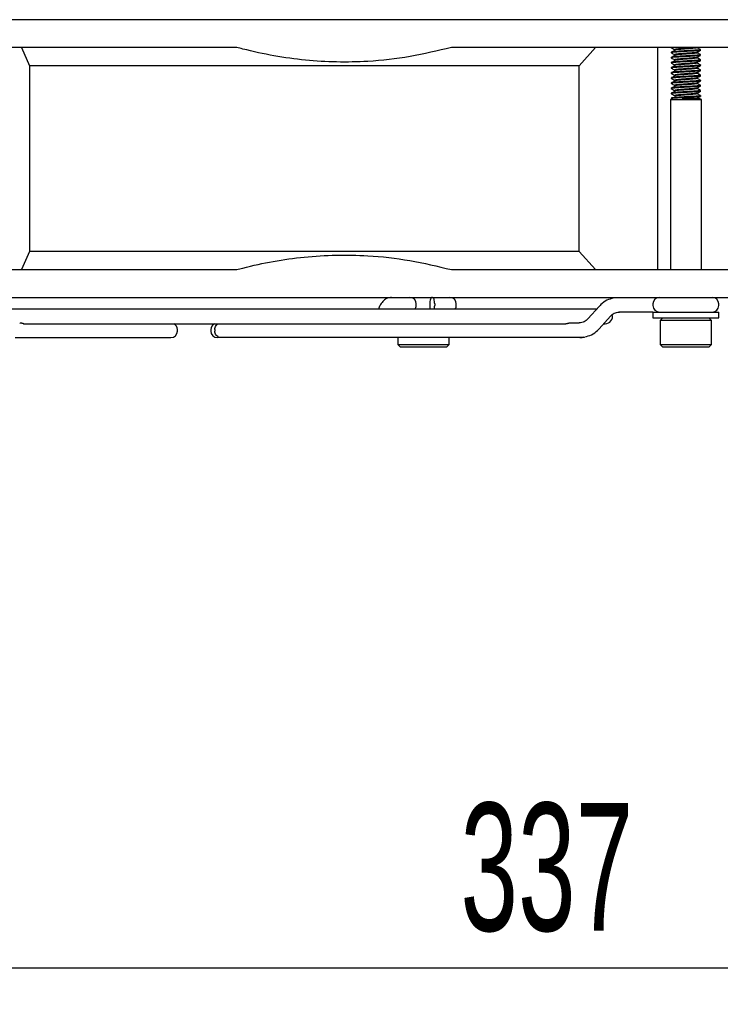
# Model space of a CAD drawing. Header units: millimetres. Extents: x 16 to 577, y 6 to 416.
# Tile 41 of 119: x 249 to 268, y 219 to 246. Entities that reach past the tile are written whole.
import ezdxf

# ---------------------------------------------------------------- set-up
doc = ezdxf.new("R2010")
doc.units = ezdxf.units.MM
doc.layers.add('SLD-0', color=7, linetype='Continuous')
doc.styles.add('SLDTEXTSTYLE0', font='TXT', dxfattribs={"width": 0.605})
doc.dimstyles.new('SLDDIMSTYLE0', dxfattribs={"dimtxt": 3.5, "dimasz": 3.5, "dimexe": 0, "dimexo": 0.0625, "dimgap": 0.875, "dimtad": 1, "dimlfac": 5, "dimrnd": 1e-09, "dimzin": 12, "dimdsep": 46, "dimtxsty": 'SLDTEXTSTYLE0', "dimsah": 1, "dimcen": 0.09, "dimadec": 0, "dimazin": 3, "dimtfac": 1, "dimtofl": 0, "dimtmove": 0, "dimatfit": 3, "dimfxl": 1, "dimfrac": 2, "dimtolj": 1, "dimtzin": 12, "dimarcsym": 0})

# ---------------------------------------------------------------- blocks, each defined once
blk = doc.blocks.new('_D_12')
at = {"layer": 'SLD-0'}
for p, q in [((298.925, 245.559), (298.925, 218.614)), ((231.525, 231.659), (231.525, 218.614)), ((231.525, 219.614), (298.925, 219.614))]:
    blk.add_line(p, q, dxfattribs=at)
for points in [[(231.525, 219.614), (235.025, 219.154), (235.025, 220.074)], [(298.925, 219.614), (295.425, 220.074), (295.425, 219.154)]]:
    blk.add_solid(points, dxfattribs=at)
at = {"layer": 'SLD-0', "insert": (261.215, 224.126), "char_height": 3.5, "attachment_point": 1, "style": 'SLDTEXTSTYLE0'}
blk.add_mtext('337', dxfattribs=at)

msp = doc.modelspace()

# ---------------------------------------------------------------- linework, layer by layer
at = {"color": 7, "linetype": 'Continuous', "lineweight": 25}
for p, q in [((289.2283, 245.5594), (247.422, 245.5594)), ((255.0937, 244.7994), (247.5049, 244.7994)), ((249.2044, 244.7994), (249.416, 244.2994)), ((268.554, 244.7994), (260.9651, 244.7994)), ((264.4582, 244.2994), (264.9119, 244.7994)), ((266.6046, 244.7994), (266.6046, 238.7194)), ((266.9832, 244.7994), (266.9832, 244.7943)), ((266.9832, 244.6718), (266.9832, 244.6543)), ((266.9971, 244.7994), (266.9893, 244.7943)), ((267.0741, 244.7418), (267.0741, 244.7243)), ((267.6922, 244.7943), (267.6922, 244.7994)), ((267.6922, 244.6543), (267.6922, 244.6705)), ((267.7832, 244.7243), (267.7832, 244.7418)), ((266.9832, 244.5318), (266.9832, 244.5143)), ((267.0741, 244.6018), (267.0741, 244.5843)), ((267.0741, 244.4618), (267.0741, 244.4443)), ((267.6922, 244.5143), (267.6922, 244.5305)), ((267.7832, 244.5843), (267.7832, 244.6018)), ((267.7832, 244.4443), (267.7832, 244.4618)), ((264.4582, 244.2994), (249.416, 244.2994)), ((249.416, 244.2994), (249.416, 239.2194)), ((264.4582, 239.2194), (264.4582, 244.2994)), ((266.9832, 244.3918), (266.9832, 244.3743)), ((266.9832, 244.2518), (266.9832, 244.2343)), ((267.0741, 244.3218), (267.0741, 244.3043)), ((267.0741, 244.1818), (267.0741, 244.1643)), ((267.6922, 244.3743), (267.6922, 244.3905)), ((267.6922, 244.2343), (267.6922, 244.2505)), ((267.7832, 244.3043), (267.7832, 244.3218)), ((267.7832, 244.1643), (267.7832, 244.1818)), ((266.9832, 244.1118), (266.9832, 244.0943)), ((266.9832, 243.9718), (266.9832, 243.9543)), ((267.0741, 244.0418), (267.0741, 244.0243)), ((267.0741, 243.9018), (267.0741, 243.8843)), ((267.6922, 244.0943), (267.6922, 244.1105)), ((267.6922, 243.9543), (267.6922, 243.9705)), ((267.7832, 244.0243), (267.7832, 244.0418)), ((267.7832, 243.8843), (267.7832, 243.9018)), ((266.9832, 243.8318), (266.9832, 243.8143)), ((266.9832, 243.6918), (266.9832, 243.6743)), ((267.0741, 243.7618), (267.0741, 243.7443)), ((267.0741, 243.6218), (267.0741, 243.6043)), ((267.6922, 243.8143), (267.6922, 243.8305)), ((267.6922, 243.6743), (267.6922, 243.6905)), ((267.7832, 243.7443), (267.7832, 243.7618)), ((267.7832, 243.6043), (267.7832, 243.6218)), ((266.9949, 243.3889), (266.9578, 243.3754)), ((266.9578, 243.3754), (266.9578, 238.7194)), ((266.9578, 243.3754), (267.3365, 243.3754)), ((266.9832, 243.5518), (266.9832, 243.5343)), ((267.0741, 243.4818), (267.0741, 243.4643)), ((267.2825, 243.3994), (267.7425, 243.3994)), ((267.3365, 243.3754), (267.8086, 243.3754)), ((267.6922, 243.5343), (267.6922, 243.5505)), ((267.8086, 243.3754), (267.7425, 243.3994)), ((267.7832, 243.4643), (267.7832, 243.4818)), ((267.8086, 238.7194), (267.8086, 243.3754)), ((249.416, 239.2194), (249.2044, 238.7194)), ((264.4582, 239.2194), (249.416, 239.2194)), ((264.9119, 238.7194), (264.4582, 239.2194)), ((247.5049, 238.7194), (255.0937, 238.7194)), ((260.9651, 238.7194), (268.554, 238.7194)), ((247.5049, 237.9594), (268.554, 237.9594)), ((258.9788, 237.6679), (258.9667, 237.6394)), ((260.0052, 237.7394), (260.0052, 237.7794)), ((260.3718, 237.7794), (260.3718, 237.7394)), ((260.5086, 237.7794), (260.5086, 237.7394)), ((261.1008, 237.7394), (261.1008, 237.7794)), ((265.0152, 237.7187), (264.6993, 237.3701)), ((266.4832, 237.7794), (266.4832, 237.7394)), ((268.2832, 237.7394), (268.2832, 237.7794)), ((264.9433, 237.6394), (248.8837, 237.6394)), ((265.0086, 237.1001), (265.3245, 237.4486)), ((266.446, 237.5594), (265.5459, 237.5594)), ((266.4832, 237.5594), (266.446, 237.5594)), ((266.4832, 237.5594), (266.4832, 237.3994)), ((266.4832, 237.5594), (267.3562, 237.5594)), ((266.4832, 237.3994), (267.3562, 237.3994)), ((266.7532, 237.3994), (266.6832, 237.3294)), ((267.3562, 237.5594), (268.2832, 237.5594)), ((267.3562, 237.3994), (268.2832, 237.3994)), ((268.0832, 237.3294), (268.0132, 237.3994)), ((268.2832, 237.3994), (268.2832, 237.5594)), ((249.2607, 237.2394), (264.0779, 237.2394)), ((264.1917, 237.2594), (264.461, 237.2594)), ((265.1349, 237.2394), (265.1752, 237.2394)), ((266.6832, 237.3294), (266.6832, 236.6694)), ((268.0832, 237.3294), (266.6832, 237.3294)), ((268.0832, 236.6694), (268.0832, 237.3294)), ((249.0264, 236.8594), (253.0801, 236.8594)), ((253.0801, 236.8594), (253.2881, 236.8594)), ((253.4681, 237.0394), (253.4681, 237.0794)), ((254.3823, 237.0794), (254.3823, 237.0394)), ((254.4914, 237.0794), (254.4914, 237.0394)), ((254.6608, 236.8594), (254.5623, 236.8594)), ((255.768, 236.8594), (254.6608, 236.8594)), ((264.461, 236.8594), (255.768, 236.8594)), ((259.5008, 236.8594), (259.5008, 236.6694)), ((260.9008, 236.6694), (260.9008, 236.8594)), ((264.4779, 236.8594), (264.461, 236.8594)), ((259.5008, 236.6694), (259.5708, 236.5994)), ((259.5008, 236.6694), (260.9008, 236.6694)), ((260.8308, 236.5994), (259.5708, 236.5994)), ((260.8308, 236.5994), (260.9008, 236.6694)), ((266.6832, 236.6694), (266.7532, 236.5994)), ((266.6832, 236.6694), (268.0832, 236.6694)), ((268.0132, 236.5994), (266.7532, 236.5994)), ((268.0132, 236.5994), (268.0832, 236.6694))]:
    msp.add_line(p, q, dxfattribs=at)
at = {"color": 7, "linetype": 'Continuous', "lineweight": 25, "flags": 128}
for points in [[(260.4333, 237.9594), (260.4213, 237.9559), (260.4098, 237.9457), (260.3991, 237.9291), (260.3898, 237.9067), (260.3821, 237.8794), (260.3764, 237.8483), (260.3729, 237.8145), (260.3718, 237.7794)], [(260.5086, 237.7794), (260.5074, 237.8145), (260.5039, 237.8483), (260.4982, 237.8794), (260.4905, 237.9067), (260.4812, 237.9291), (260.4706, 237.9457), (260.459, 237.9559), (260.447, 237.9594)], [(265.4128, 237.9458), (265.4748, 237.9555), (265.5459, 237.9594)], [(264.5941, 236.873), (264.5321, 236.8632), (264.461, 236.8594)], [(264.4779, 236.8594), (264.549, 236.8632), (264.6125, 236.8733)]]:
    msp.add_lwpolyline(points, dxfattribs=at)
at = {"color": 7, "linetype": 'Continuous', "lineweight": 25}
for centre, radius, start, end in [((259.8252, 237.7794), 0.18, 0, 90), ((260.9208, 237.7794), 0.18, 0, 90), ((266.6632, 237.7794), 0.18, 90, 180), ((268.1032, 237.7794), 0.18, 0, 90), ((259.8252, 237.7394), 0.18, 326.25101, 0), ((260.8301, 237.7364), 0.4583, 179.62664, 192.21956), ((260.0502, 237.7364), 0.4583, 347.78044, 0.37336), ((260.9208, 237.7394), 0.18, 326.25101, 0), ((266.6632, 237.7394), 0.18, 180, 270), ((268.1032, 237.7394), 0.18, 270, 0), ((265.1752, 237.4394), 0.2, 270, 13.95281), ((253.2881, 237.0794), 0.18, 0, 62.73396), ((254.5623, 237.0794), 0.18, 117.26604, 180), ((253.2881, 237.0394), 0.18, 270, 0), ((254.5623, 237.0394), 0.18, 180, 270)]:
    msp.add_arc(centre, radius, start, end, dxfattribs=at)
for points, knots in [([(260.9651, 244.7994), (260.5898, 244.7091), (259.836, 244.5278), (258.5003, 244.379), (257.2494, 244.401), (256.1098, 244.5614), (255.4848, 244.6963), (255.1483, 244.785), (255.0937, 244.7994)], [0, 0, 0, 0, 0.1944483, 0.3906032, 0.6777717, 0.8246565, 0.9715591, 1, 1, 1, 1]), ([(266.9832, 244.7942), (266.9983, 244.7854), (267.0286, 244.7678), (267.059, 244.7502), (267.0741, 244.7414)], [0, 0, 0, 0, 0.5000819, 1, 1, 1, 1]), ([(267.7739, 244.7439), (267.7777, 244.7424), (267.789, 244.738), (267.7409, 244.731), (267.6404, 244.7214), (267.4974, 244.7135), (267.3382, 244.7044), (267.1851, 244.6953), (267.0641, 244.6874), (266.9913, 244.6787), (266.9899, 244.6738), (266.9893, 244.6718)], [0, 0, 0, 0, 0.0632131, 0.183663, 0.3072786, 0.4259998, 0.5485421, 0.6710844, 0.7898056, 0.9134211, 1, 1, 1, 1]), ([(267.7771, 244.7243), (267.7788, 244.7235), (267.787, 244.7198), (267.7399, 244.7135), (267.6407, 244.7039), (267.4973, 244.696), (267.3382, 244.6869), (267.1851, 244.6778), (267.0641, 244.6699), (266.9913, 244.6612), (266.9899, 244.6563), (266.9893, 244.6543)], [0, 0, 0, 0, 0.03489498, 0.158986, 0.28633837, 0.40864835, 0.53489498, 0.6611416, 0.78345158, 0.91080396, 1, 1, 1, 1]), ([(267.083, 244.7192), (267.0684, 244.7104), (267.0393, 244.6928), (267.0103, 244.6752), (266.9958, 244.6664)], [0, 0, 0, 0, 0.4999523, 1, 1, 1, 1]), ([(267.6421, 244.7994), (267.6217, 244.7967), (267.5781, 244.791), (267.4709, 244.7835), (267.3486, 244.7744), (267.2301, 244.7653), (267.1366, 244.7574), (267.0803, 244.7487), (267.0792, 244.7437), (267.0787, 244.7417)], [0, 0, 0, 0, 0.1306464, 0.2793205, 0.4328005, 0.5862805, 0.7349545, 0.8897849, 1, 1, 1, 1]), ([(267.6893, 244.6691), (267.6805, 244.6664), (267.6626, 244.6609), (267.581, 244.6514), (267.4717, 244.6435), (267.3484, 244.6344), (267.2302, 244.6253), (267.1366, 244.6174), (267.0803, 244.6087), (267.0792, 244.6037), (267.0787, 244.6017)], [0, 0, 0, 0, 0.1249814, 0.2572618, 0.3842825, 0.5154092, 0.6465359, 0.7735566, 0.905837, 1, 1, 1, 1]), ([(267.6875, 244.7943), (267.6889, 244.7935), (267.6952, 244.7898), (267.6588, 244.7835), (267.5822, 244.7739), (267.4714, 244.766), (267.3484, 244.7569), (267.2302, 244.7478), (267.1366, 244.7399), (267.0804, 244.7312), (267.0793, 244.7263), (267.0788, 244.7243)], [0, 0, 0, 0, 0.0348938, 0.1589808, 0.2863434, 0.408642, 0.5348938, 0.6611457, 0.7834442, 0.9108069, 1, 1, 1, 1]), ([(267.6895, 244.6689), (267.7047, 244.6777), (267.7351, 244.6954), (267.7656, 244.7131), (267.7809, 244.7219)], [0, 0, 0, 0, 0.4997593, 1, 1, 1, 1]), ([(267.7815, 244.7437), (267.7662, 244.7526), (267.7365, 244.7698), (267.7067, 244.7871), (267.6922, 244.7955)], [0, 0, 0, 0, 0.5134588, 1, 1, 1, 1]), ([(266.9832, 244.6542), (266.9983, 244.6454), (267.0286, 244.6278), (267.059, 244.6102), (267.0741, 244.6014)], [0, 0, 0, 0, 0.5000819, 1, 1, 1, 1]), ([(266.9832, 244.5142), (266.9983, 244.5054), (267.0286, 244.4878), (267.059, 244.4702), (267.0741, 244.4614)], [0, 0, 0, 0, 0.5000819, 1, 1, 1, 1]), ([(267.7739, 244.6039), (267.7777, 244.6024), (267.789, 244.598), (267.7409, 244.591), (267.6404, 244.5814), (267.4974, 244.5735), (267.3382, 244.5644), (267.1851, 244.5553), (267.0641, 244.5474), (266.9913, 244.5387), (266.9899, 244.5338), (266.9893, 244.5318)], [0, 0, 0, 0, 0.0632131, 0.183663, 0.3072786, 0.4259998, 0.5485421, 0.6710844, 0.7898056, 0.9134211, 1, 1, 1, 1]), ([(267.7771, 244.5843), (267.7788, 244.5835), (267.787, 244.5798), (267.7399, 244.5735), (267.6407, 244.5639), (267.4973, 244.556), (267.3382, 244.5469), (267.1851, 244.5378), (267.0641, 244.5299), (266.9913, 244.5212), (266.9899, 244.5163), (266.9893, 244.5143)], [0, 0, 0, 0, 0.034895, 0.158986, 0.2863384, 0.4086484, 0.534895, 0.6611416, 0.7834516, 0.910804, 1, 1, 1, 1]), ([(267.7739, 244.4639), (267.7777, 244.4624), (267.789, 244.458), (267.7409, 244.451), (267.6404, 244.4414), (267.4974, 244.4335), (267.3382, 244.4244), (267.1851, 244.4153), (267.0641, 244.4074), (266.9913, 244.3987), (266.9899, 244.3938), (266.9893, 244.3918)], [0, 0, 0, 0, 0.0632131, 0.183663, 0.3072786, 0.4259998, 0.5485421, 0.6710844, 0.7898056, 0.9134211, 1, 1, 1, 1]), ([(267.7771, 244.4443), (267.7788, 244.4435), (267.787, 244.4398), (267.7399, 244.4335), (267.6407, 244.4239), (267.4973, 244.416), (267.3382, 244.4069), (267.1851, 244.3978), (267.0641, 244.3899), (266.9913, 244.3812), (266.9899, 244.3763), (266.9893, 244.3743)], [0, 0, 0, 0, 0.034895, 0.158986, 0.2863384, 0.4086484, 0.534895, 0.6611416, 0.7834516, 0.910804, 1, 1, 1, 1]), ([(267.083, 244.5792), (267.0684, 244.5704), (267.0393, 244.5528), (267.0103, 244.5352), (266.9958, 244.5264)], [0, 0, 0, 0, 0.4999523, 1, 1, 1, 1]), ([(267.083, 244.4392), (267.0684, 244.4304), (267.0397, 244.4131), (267.0112, 244.3958), (266.9972, 244.3873)], [0, 0, 0, 0, 0.5080564, 1, 1, 1, 1]), ([(267.6893, 244.5291), (267.6805, 244.5264), (267.6626, 244.5209), (267.581, 244.5114), (267.4717, 244.5035), (267.3484, 244.4944), (267.2302, 244.4853), (267.1366, 244.4774), (267.0803, 244.4687), (267.0792, 244.4637), (267.0787, 244.4617)], [0, 0, 0, 0, 0.1249814, 0.2572618, 0.3842825, 0.5154092, 0.6465359, 0.7735566, 0.905837, 1, 1, 1, 1]), ([(267.6875, 244.6543), (267.6889, 244.6535), (267.6952, 244.6498), (267.6588, 244.6435), (267.5822, 244.6339), (267.4714, 244.626), (267.3484, 244.6169), (267.2302, 244.6078), (267.1366, 244.5999), (267.0804, 244.5912), (267.0793, 244.5863), (267.0788, 244.5843)], [0, 0, 0, 0, 0.0348938, 0.1589808, 0.2863434, 0.408642, 0.5348938, 0.6611457, 0.7834442, 0.9108069, 1, 1, 1, 1]), ([(267.6875, 244.5143), (267.6889, 244.5135), (267.6952, 244.5098), (267.6588, 244.5035), (267.5822, 244.4939), (267.4714, 244.486), (267.3484, 244.4769), (267.2302, 244.4678), (267.1366, 244.4599), (267.0804, 244.4512), (267.0793, 244.4463), (267.0788, 244.4443)], [0, 0, 0, 0, 0.0348938, 0.1589808, 0.2863434, 0.408642, 0.5348938, 0.6611457, 0.7834442, 0.9108069, 1, 1, 1, 1]), ([(267.6895, 244.5289), (267.7047, 244.5377), (267.7351, 244.5554), (267.7656, 244.5731), (267.7809, 244.5819)], [0, 0, 0, 0, 0.4997593, 1, 1, 1, 1]), ([(267.6895, 244.3889), (267.7047, 244.3977), (267.7351, 244.4154), (267.7656, 244.4331), (267.7809, 244.4419)], [0, 0, 0, 0, 0.4997593, 1, 1, 1, 1]), ([(267.7815, 244.6037), (267.7662, 244.6126), (267.7365, 244.6298), (267.7067, 244.6471), (267.6922, 244.6555)], [0, 0, 0, 0, 0.5134588, 1, 1, 1, 1]), ([(267.7815, 244.4637), (267.7662, 244.4726), (267.7365, 244.4898), (267.7067, 244.5071), (267.6922, 244.5155)], [0, 0, 0, 0, 0.5134588, 1, 1, 1, 1]), ([(266.9832, 244.3742), (266.9983, 244.3654), (267.0286, 244.3478), (267.059, 244.3302), (267.0741, 244.3214)], [0, 0, 0, 0, 0.5000819, 1, 1, 1, 1]), ([(266.9832, 244.2342), (266.9983, 244.2254), (267.0286, 244.2078), (267.059, 244.1902), (267.0741, 244.1814)], [0, 0, 0, 0, 0.5000819, 1, 1, 1, 1]), ([(267.7739, 244.3239), (267.7777, 244.3224), (267.789, 244.318), (267.7409, 244.311), (267.6404, 244.3014), (267.4974, 244.2935), (267.3382, 244.2844), (267.1851, 244.2753), (267.0641, 244.2674), (266.9913, 244.2587), (266.9899, 244.2538), (266.9893, 244.2518)], [0, 0, 0, 0, 0.0632131, 0.183663, 0.3072786, 0.4259998, 0.5485421, 0.6710844, 0.7898056, 0.9134211, 1, 1, 1, 1]), ([(267.7771, 244.3043), (267.7788, 244.3035), (267.787, 244.2998), (267.7399, 244.2935), (267.6407, 244.2839), (267.4973, 244.276), (267.3382, 244.2669), (267.1851, 244.2578), (267.0641, 244.2499), (266.9913, 244.2412), (266.9899, 244.2363), (266.9893, 244.2343)], [0, 0, 0, 0, 0.034895, 0.158986, 0.2863384, 0.4086484, 0.534895, 0.6611416, 0.7834516, 0.910804, 1, 1, 1, 1]), ([(267.7739, 244.1839), (267.7777, 244.1824), (267.789, 244.178), (267.7409, 244.171), (267.6404, 244.1614), (267.4974, 244.1535), (267.3382, 244.1444), (267.1851, 244.1353), (267.0641, 244.1274), (266.9913, 244.1187), (266.9899, 244.1138), (266.9893, 244.1118)], [0, 0, 0, 0, 0.0632131, 0.183663, 0.3072786, 0.4259998, 0.5485421, 0.6710844, 0.7898056, 0.9134211, 1, 1, 1, 1]), ([(267.7771, 244.1643), (267.7788, 244.1635), (267.787, 244.1598), (267.7399, 244.1535), (267.6407, 244.1439), (267.4973, 244.136), (267.3382, 244.1269), (267.1851, 244.1178), (267.0641, 244.1099), (266.9913, 244.1012), (266.9899, 244.0963), (266.9893, 244.0943)], [0, 0, 0, 0, 0.034895, 0.158986, 0.2863384, 0.4086484, 0.534895, 0.6611416, 0.7834516, 0.910804, 1, 1, 1, 1]), ([(267.083, 244.2992), (267.0684, 244.2904), (267.0393, 244.2728), (267.0103, 244.2552), (266.9958, 244.2464)], [0, 0, 0, 0, 0.4999523, 1, 1, 1, 1]), ([(267.083, 244.1592), (267.0684, 244.1504), (267.0393, 244.1328), (267.0103, 244.1152), (266.9958, 244.1064)], [0, 0, 0, 0, 0.4999523, 1, 1, 1, 1]), ([(267.6893, 244.3891), (267.6805, 244.3864), (267.6626, 244.3809), (267.581, 244.3714), (267.4717, 244.3635), (267.3484, 244.3544), (267.2302, 244.3453), (267.1366, 244.3374), (267.0803, 244.3287), (267.0792, 244.3237), (267.0787, 244.3217)], [0, 0, 0, 0, 0.1249814, 0.2572618, 0.3842825, 0.5154092, 0.6465359, 0.7735566, 0.905837, 1, 1, 1, 1]), ([(267.6893, 244.2491), (267.6805, 244.2464), (267.6626, 244.2409), (267.581, 244.2314), (267.4717, 244.2235), (267.3484, 244.2144), (267.2302, 244.2053), (267.1366, 244.1974), (267.0803, 244.1887), (267.0792, 244.1837), (267.0787, 244.1817)], [0, 0, 0, 0, 0.1249814, 0.2572618, 0.3842825, 0.5154092, 0.6465359, 0.7735566, 0.905837, 1, 1, 1, 1]), ([(267.6875, 244.3743), (267.6889, 244.3735), (267.6952, 244.3698), (267.6588, 244.3635), (267.5822, 244.3539), (267.4714, 244.346), (267.3484, 244.3369), (267.2302, 244.3278), (267.1366, 244.3199), (267.0804, 244.3112), (267.0793, 244.3063), (267.0788, 244.3043)], [0, 0, 0, 0, 0.0348938, 0.1589808, 0.2863434, 0.408642, 0.5348938, 0.6611457, 0.7834442, 0.9108069, 1, 1, 1, 1]), ([(267.6875, 244.2343), (267.6889, 244.2335), (267.6952, 244.2298), (267.6588, 244.2235), (267.5822, 244.2139), (267.4714, 244.206), (267.3484, 244.1969), (267.2302, 244.1878), (267.1366, 244.1799), (267.0804, 244.1712), (267.0793, 244.1663), (267.0788, 244.1643)], [0, 0, 0, 0, 0.0348938, 0.1589808, 0.2863434, 0.408642, 0.5348938, 0.6611457, 0.7834442, 0.9108069, 1, 1, 1, 1]), ([(267.6895, 244.2489), (267.7047, 244.2577), (267.7351, 244.2754), (267.7656, 244.2931), (267.7809, 244.3019)], [0, 0, 0, 0, 0.4997593, 1, 1, 1, 1]), ([(267.6895, 244.1089), (267.7047, 244.1177), (267.7351, 244.1354), (267.7656, 244.1531), (267.7809, 244.1619)], [0, 0, 0, 0, 0.4997593, 1, 1, 1, 1]), ([(267.7815, 244.3237), (267.7662, 244.3326), (267.7365, 244.3498), (267.7067, 244.3671), (267.6922, 244.3755)], [0, 0, 0, 0, 0.5134588, 1, 1, 1, 1]), ([(267.7815, 244.1837), (267.7662, 244.1926), (267.7365, 244.2098), (267.7067, 244.2271), (267.6922, 244.2355)], [0, 0, 0, 0, 0.5134588, 1, 1, 1, 1]), ([(266.9832, 244.0942), (266.9983, 244.0854), (267.0286, 244.0678), (267.059, 244.0502), (267.0741, 244.0414)], [0, 0, 0, 0, 0.5000819, 1, 1, 1, 1]), ([(266.9832, 243.9542), (266.9983, 243.9454), (267.0286, 243.9278), (267.059, 243.9102), (267.0741, 243.9014)], [0, 0, 0, 0, 0.5000819, 1, 1, 1, 1]), ([(267.7739, 244.0439), (267.7777, 244.0424), (267.789, 244.038), (267.7409, 244.031), (267.6404, 244.0214), (267.4974, 244.0135), (267.3382, 244.0044), (267.1851, 243.9953), (267.0641, 243.9874), (266.9913, 243.9787), (266.9899, 243.9738), (266.9893, 243.9718)], [0, 0, 0, 0, 0.0632131, 0.183663, 0.3072786, 0.4259998, 0.5485421, 0.6710844, 0.7898056, 0.9134211, 1, 1, 1, 1]), ([(267.7771, 244.0243), (267.7788, 244.0235), (267.787, 244.0198), (267.7399, 244.0135), (267.6407, 244.0039), (267.4973, 243.996), (267.3382, 243.9869), (267.1851, 243.9778), (267.0641, 243.9699), (266.9913, 243.9612), (266.9899, 243.9563), (266.9893, 243.9543)], [0, 0, 0, 0, 0.034895, 0.158986, 0.2863384, 0.4086484, 0.534895, 0.6611416, 0.7834516, 0.910804, 1, 1, 1, 1]), ([(267.7739, 243.9039), (267.7777, 243.9024), (267.789, 243.898), (267.7409, 243.891), (267.6404, 243.8814), (267.4974, 243.8735), (267.3382, 243.8644), (267.1851, 243.8553), (267.0641, 243.8474), (266.9913, 243.8387), (266.9899, 243.8338), (266.9893, 243.8318)], [0, 0, 0, 0, 0.0632131, 0.183663, 0.3072786, 0.4259998, 0.5485421, 0.6710844, 0.7898056, 0.9134211, 1, 1, 1, 1]), ([(267.7771, 243.8843), (267.7788, 243.8835), (267.787, 243.8798), (267.7399, 243.8735), (267.6407, 243.8639), (267.4973, 243.856), (267.3382, 243.8469), (267.1851, 243.8378), (267.0641, 243.8299), (266.9913, 243.8212), (266.9899, 243.8163), (266.9893, 243.8143)], [0, 0, 0, 0, 0.034895, 0.158986, 0.2863384, 0.4086484, 0.534895, 0.6611416, 0.7834516, 0.910804, 1, 1, 1, 1]), ([(267.083, 244.0192), (267.0684, 244.0104), (267.0393, 243.9928), (267.0103, 243.9752), (266.9958, 243.9664)], [0, 0, 0, 0, 0.4999523, 1, 1, 1, 1]), ([(267.083, 243.8792), (267.0684, 243.8704), (267.0393, 243.8528), (267.0103, 243.8352), (266.9958, 243.8264)], [0, 0, 0, 0, 0.4999523, 1, 1, 1, 1]), ([(267.6893, 244.1091), (267.6805, 244.1064), (267.6626, 244.1009), (267.581, 244.0914), (267.4717, 244.0835), (267.3484, 244.0744), (267.2302, 244.0653), (267.1366, 244.0574), (267.0803, 244.0487), (267.0792, 244.0437), (267.0787, 244.0417)], [0, 0, 0, 0, 0.1249814, 0.2572618, 0.3842825, 0.5154092, 0.6465359, 0.7735566, 0.905837, 1, 1, 1, 1]), ([(267.6893, 243.9691), (267.6805, 243.9664), (267.6626, 243.9609), (267.581, 243.9514), (267.4717, 243.9435), (267.3484, 243.9344), (267.2302, 243.9253), (267.1366, 243.9174), (267.0803, 243.9087), (267.0792, 243.9037), (267.0787, 243.9017)], [0, 0, 0, 0, 0.1249814, 0.2572618, 0.3842825, 0.5154092, 0.6465359, 0.7735566, 0.905837, 1, 1, 1, 1]), ([(267.6875, 244.0943), (267.6889, 244.0935), (267.6952, 244.0898), (267.6588, 244.0835), (267.5822, 244.0739), (267.4714, 244.066), (267.3484, 244.0569), (267.2302, 244.0478), (267.1366, 244.0399), (267.0804, 244.0312), (267.0793, 244.0263), (267.0788, 244.0243)], [0, 0, 0, 0, 0.0348938, 0.1589808, 0.2863434, 0.408642, 0.5348938, 0.6611457, 0.7834442, 0.9108069, 1, 1, 1, 1]), ([(267.6875, 243.9543), (267.6889, 243.9535), (267.6952, 243.9498), (267.6588, 243.9435), (267.5822, 243.9339), (267.4714, 243.926), (267.3484, 243.9169), (267.2302, 243.9078), (267.1366, 243.8999), (267.0804, 243.8912), (267.0793, 243.8863), (267.0788, 243.8843)], [0, 0, 0, 0, 0.0348938, 0.1589808, 0.2863434, 0.408642, 0.5348938, 0.6611457, 0.7834442, 0.9108069, 1, 1, 1, 1]), ([(267.6895, 243.9689), (267.7047, 243.9777), (267.7351, 243.9954), (267.7656, 244.0131), (267.7809, 244.0219)], [0, 0, 0, 0, 0.4997593, 1, 1, 1, 1]), ([(267.6895, 243.8289), (267.7047, 243.8377), (267.7351, 243.8554), (267.7656, 243.8731), (267.7809, 243.8819)], [0, 0, 0, 0, 0.4997593, 1, 1, 1, 1]), ([(267.7815, 244.0437), (267.7662, 244.0526), (267.7365, 244.0698), (267.7067, 244.0871), (267.6922, 244.0955)], [0, 0, 0, 0, 0.5134588, 1, 1, 1, 1]), ([(267.7815, 243.9037), (267.7662, 243.9126), (267.7365, 243.9298), (267.7067, 243.9471), (267.6922, 243.9555)], [0, 0, 0, 0, 0.5134588, 1, 1, 1, 1]), ([(266.9832, 243.8142), (266.9983, 243.8054), (267.0286, 243.7878), (267.059, 243.7702), (267.0741, 243.7614)], [0, 0, 0, 0, 0.5000819, 1, 1, 1, 1]), ([(266.9832, 243.6742), (266.9983, 243.6654), (267.0286, 243.6478), (267.059, 243.6302), (267.0741, 243.6214)], [0, 0, 0, 0, 0.5000819, 1, 1, 1, 1]), ([(267.7739, 243.7639), (267.7777, 243.7624), (267.789, 243.758), (267.7409, 243.751), (267.6404, 243.7414), (267.4974, 243.7335), (267.3382, 243.7244), (267.1851, 243.7153), (267.0641, 243.7074), (266.9913, 243.6987), (266.9899, 243.6938), (266.9893, 243.6918)], [0, 0, 0, 0, 0.0632131, 0.183663, 0.3072786, 0.4259998, 0.5485421, 0.6710844, 0.7898056, 0.9134211, 1, 1, 1, 1]), ([(267.7771, 243.7443), (267.7788, 243.7435), (267.787, 243.7398), (267.7399, 243.7335), (267.6407, 243.7239), (267.4973, 243.716), (267.3382, 243.7069), (267.1851, 243.6978), (267.0641, 243.6899), (266.9913, 243.6812), (266.9899, 243.6763), (266.9893, 243.6743)], [0, 0, 0, 0, 0.034895, 0.158986, 0.2863384, 0.4086484, 0.534895, 0.6611416, 0.7834516, 0.910804, 1, 1, 1, 1]), ([(267.7739, 243.6239), (267.7777, 243.6224), (267.789, 243.618), (267.7409, 243.611), (267.6404, 243.6014), (267.4974, 243.5935), (267.3382, 243.5844), (267.1851, 243.5753), (267.0641, 243.5674), (266.9913, 243.5587), (266.9899, 243.5538), (266.9893, 243.5518)], [0, 0, 0, 0, 0.0632131, 0.183663, 0.3072786, 0.4259998, 0.5485421, 0.6710844, 0.7898056, 0.9134211, 1, 1, 1, 1]), ([(267.7771, 243.6043), (267.7788, 243.6035), (267.787, 243.5998), (267.7399, 243.5935), (267.6407, 243.5839), (267.4973, 243.576), (267.3382, 243.5669), (267.1851, 243.5578), (267.0641, 243.5499), (266.9913, 243.5412), (266.9899, 243.5363), (266.9893, 243.5343)], [0, 0, 0, 0, 0.03489498, 0.158986, 0.28633837, 0.40864835, 0.53489498, 0.6611416, 0.78345158, 0.91080396, 1, 1, 1, 1]), ([(267.083, 243.7392), (267.0684, 243.7304), (267.0393, 243.7128), (267.0103, 243.6952), (266.9958, 243.6864)], [0, 0, 0, 0, 0.4999523, 1, 1, 1, 1]), ([(267.083, 243.5992), (267.0684, 243.5904), (267.0393, 243.5728), (267.0103, 243.5552), (266.9958, 243.5464)], [0, 0, 0, 0, 0.4999523, 1, 1, 1, 1]), ([(267.6893, 243.8291), (267.6805, 243.8264), (267.6626, 243.8209), (267.581, 243.8114), (267.4717, 243.8035), (267.3484, 243.7944), (267.2302, 243.7853), (267.1366, 243.7774), (267.0803, 243.7687), (267.0792, 243.7637), (267.0787, 243.7617)], [0, 0, 0, 0, 0.12498145, 0.25726182, 0.38428251, 0.51540921, 0.6465359, 0.77355659, 0.90583696, 1, 1, 1, 1]), ([(267.6893, 243.6891), (267.6805, 243.6864), (267.6626, 243.6809), (267.581, 243.6714), (267.4717, 243.6635), (267.3484, 243.6544), (267.2302, 243.6453), (267.1366, 243.6374), (267.0803, 243.6287), (267.0792, 243.6237), (267.0787, 243.6217)], [0, 0, 0, 0, 0.1249814, 0.2572618, 0.3842825, 0.5154092, 0.6465359, 0.7735566, 0.905837, 1, 1, 1, 1]), ([(267.6875, 243.8143), (267.6889, 243.8135), (267.6952, 243.8098), (267.6588, 243.8035), (267.5822, 243.7939), (267.4714, 243.786), (267.3484, 243.7769), (267.2302, 243.7678), (267.1366, 243.7599), (267.0804, 243.7512), (267.0793, 243.7463), (267.0788, 243.7443)], [0, 0, 0, 0, 0.0348938, 0.1589808, 0.2863434, 0.408642, 0.5348938, 0.6611457, 0.7834442, 0.9108069, 1, 1, 1, 1]), ([(267.6875, 243.6743), (267.6889, 243.6735), (267.6952, 243.6698), (267.6588, 243.6635), (267.5822, 243.6539), (267.4714, 243.646), (267.3484, 243.6369), (267.2302, 243.6278), (267.1366, 243.6199), (267.0804, 243.6112), (267.0793, 243.6063), (267.0788, 243.6043)], [0, 0, 0, 0, 0.0348938, 0.1589808, 0.2863434, 0.408642, 0.5348938, 0.6611457, 0.7834442, 0.9108069, 1, 1, 1, 1]), ([(267.6895, 243.6889), (267.7047, 243.6977), (267.7351, 243.7154), (267.7656, 243.7331), (267.7809, 243.7419)], [0, 0, 0, 0, 0.4997593, 1, 1, 1, 1]), ([(267.6895, 243.5489), (267.7047, 243.5577), (267.7351, 243.5754), (267.7656, 243.5931), (267.7809, 243.6019)], [0, 0, 0, 0, 0.4997593, 1, 1, 1, 1]), ([(267.7815, 243.7637), (267.7662, 243.7726), (267.7365, 243.7898), (267.7067, 243.8071), (267.6922, 243.8155)], [0, 0, 0, 0, 0.5134588, 1, 1, 1, 1]), ([(267.7815, 243.6237), (267.7662, 243.6326), (267.7365, 243.6498), (267.7067, 243.6671), (267.6922, 243.6755)], [0, 0, 0, 0, 0.5134588, 1, 1, 1, 1]), ([(267.7739, 243.4839), (267.7777, 243.4824), (267.789, 243.478), (267.7409, 243.471), (267.6404, 243.4614), (267.4975, 243.4535), (267.3381, 243.4444), (267.1857, 243.4353), (267.0621, 243.4274), (266.9914, 243.4178), (266.9717, 243.4112), (266.996, 243.4073), (267.0024, 243.4063)], [0, 0, 0, 0, 0.0586711, 0.1704665, 0.2852001, 0.3953909, 0.5091284, 0.6228658, 0.7330566, 0.8477902, 0.9595856, 1, 1, 1, 1]), ([(266.9832, 243.5342), (266.9983, 243.5254), (267.0286, 243.5078), (267.059, 243.4902), (267.0741, 243.4814)], [0, 0, 0, 0, 0.5000819, 1, 1, 1, 1]), ([(267.7771, 243.4643), (267.7788, 243.4635), (267.787, 243.4598), (267.7399, 243.4535), (267.6407, 243.4439), (267.4974, 243.436), (267.3382, 243.4269), (267.1853, 243.4178), (267.0635, 243.4099), (266.9862, 243.4003), (266.9858, 243.3947), (266.9856, 243.3919)], [0, 0, 0, 0, 0.0337184, 0.1536252, 0.2766835, 0.3948694, 0.5168592, 0.638849, 0.7570349, 0.8800931, 1, 1, 1, 1]), ([(267.6893, 243.5491), (267.6805, 243.5464), (267.6626, 243.5409), (267.581, 243.5314), (267.4717, 243.5235), (267.3484, 243.5144), (267.2302, 243.5053), (267.1366, 243.4974), (267.0803, 243.4887), (267.0792, 243.4837), (267.0787, 243.4817)], [0, 0, 0, 0, 0.1249814, 0.2572618, 0.3842825, 0.5154092, 0.6465359, 0.7735566, 0.905837, 1, 1, 1, 1]), ([(267.6875, 243.5343), (267.6889, 243.5335), (267.6952, 243.5298), (267.6588, 243.5235), (267.5822, 243.5139), (267.4714, 243.506), (267.3484, 243.4969), (267.2302, 243.4878), (267.1366, 243.4799), (267.0804, 243.4712), (267.0793, 243.4663), (267.0788, 243.4643)], [0, 0, 0, 0, 0.0348938, 0.1589808, 0.2863434, 0.408642, 0.5348938, 0.6611457, 0.7834442, 0.9108069, 1, 1, 1, 1]), ([(267.6447, 243.3994), (267.627, 243.3994), (267.5916, 243.3994), (267.5035, 243.3994), (267.3988, 243.3994), (267.322, 243.3994), (267.2829, 243.3994), (267.2825, 243.3994)], [0, 0, 0, 0, 0.2400748, 0.4802741, 0.7251755, 0.9969741, 1, 1, 1, 1]), ([(267.6893, 243.4091), (267.6811, 243.4064), (267.6715, 243.4033), (267.648, 243.3999), (267.6447, 243.3994)], [0, 0, 0, 0, 0.8577619, 1, 1, 1, 1]), ([(267.6895, 243.4089), (267.7047, 243.4177), (267.7351, 243.4354), (267.7656, 243.4531), (267.7809, 243.4619)], [0, 0, 0, 0, 0.4997593, 1, 1, 1, 1]), ([(267.7815, 243.4837), (267.7662, 243.4926), (267.7365, 243.5098), (267.7067, 243.5271), (267.6922, 243.5355)], [0, 0, 0, 0, 0.5134588, 1, 1, 1, 1]), ([(255.0937, 238.7194), (255.1483, 238.7338), (255.7543, 238.8935), (256.6599, 239.0576), (257.8076, 239.129), (258.7731, 239.1087), (259.8326, 238.9916), (260.5864, 238.8104), (260.9651, 238.7194)], [0, 0, 0, 0, 0.0284401, 0.3157726, 0.4625918, 0.6094084, 0.8037972, 1, 1, 1, 1]), ([(259.3298, 237.9594), (259.2923, 237.955), (259.2118, 237.9456), (259.1077, 237.8731), (259.0312, 237.7793), (258.9946, 237.7015), (258.9788, 237.6679)], [0, 0, 0, 0, 0.2316702, 0.4977292, 0.7823093, 1, 1, 1, 1]), ([(265.4068, 237.9432), (265.3442, 237.9257), (265.2168, 237.8902), (265.0903, 237.7973), (265.0291, 237.7332), (265.0152, 237.7187)], [0, 0, 0, 0, 0.427131, 0.8699751, 1, 1, 1, 1]), ([(265.3245, 237.4486), (265.3394, 237.4635), (265.3865, 237.5101), (265.4695, 237.5518), (265.5363, 237.5572), (265.5628, 237.5594)], [0, 0, 0, 0, 0.21920644, 0.69036873, 1, 1, 1, 1]), ([(249.2707, 237.2415), (249.27, 237.2408), (249.268, 237.2387), (249.2553, 237.2396), (249.2345, 237.2444), (249.208, 237.2517), (249.1799, 237.2577), (249.1613, 237.2594), (249.1526, 237.2594), (249.152, 237.2594)], [0, 0, 0, 0, 0.090553, 0.2749869, 0.464893, 0.6497271, 0.8231694, 0.9883513, 1, 1, 1, 1]), ([(254.4914, 237.0794), (254.4933, 237.0997), (254.497, 237.1403), (254.5265, 237.1931), (254.5585, 237.2278), (254.5821, 237.2371), (254.5879, 237.2394)], [0, 0, 0, 0, 0.3007485, 0.6014923, 0.9023754, 1, 1, 1, 1]), ([(264.0677, 237.2397), (264.0766, 237.2396), (264.0946, 237.2393), (264.1249, 237.2445), (264.1533, 237.2517), (264.1762, 237.2577), (264.1873, 237.2594), (264.1914, 237.2594), (264.1917, 237.2594)], [0, 0, 0, 0, 0.2000577, 0.4095904, 0.6135268, 0.8048942, 0.9871475, 1, 1, 1, 1]), ([(264.6993, 237.3701), (264.6844, 237.3553), (264.6373, 237.3086), (264.5543, 237.267), (264.4875, 237.2615), (264.461, 237.2594)], [0, 0, 0, 0, 0.21920644, 0.69036873, 1, 1, 1, 1]), ([(254.6608, 236.8594), (254.6596, 236.8594), (254.647, 236.8595), (254.6156, 236.8636), (254.5691, 236.8839), (254.5262, 236.9249), (254.497, 236.9787), (254.4933, 237.0192), (254.4914, 237.0394)], [0, 0, 0, 0, 0.0134637, 0.1420894, 0.3567824, 0.5712534, 0.785625, 1, 1, 1, 1]), ([(264.6186, 236.8762), (264.6806, 236.8935), (264.8075, 236.9289), (264.9335, 237.0214), (264.9947, 237.0856), (265.0086, 237.1001)], [0, 0, 0, 0, 0.4250223, 0.8694965, 1, 1, 1, 1])]:
    msp.add_open_spline(points, degree=3, knots=knots, dxfattribs=at)

# ---------------------------------------------------------------- dimensions: what is measured, and where the dimension line sits
at = {"layer": 'SLD-0'}
dim = msp.add_linear_dim(base=(298.9252, 219.6142), p1=(231.5252, 231.6594), p2=(298.9252, 245.5594), dimstyle='SLDDIMSTYLE0', dxfattribs=at)
dim.commit()
dim.dimension.update_dxf_attribs({"geometry": '_D_12', "text_midpoint": (265.2252, 219.6142), "dimtype": 160})

doc.saveas('drawing.dxf')
